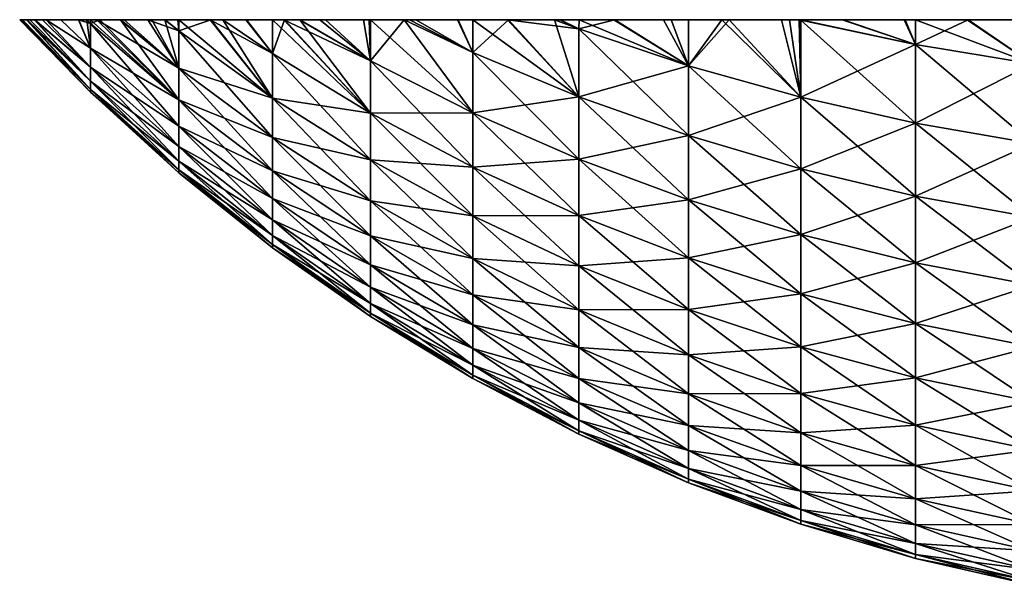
# Model space of a CAD drawing. Header units: inches. Extents: x 5 to 325, y 0 to 462.
# Tile 30 of 63: x 112 to 150, y 405 to 427. Entities that reach past the tile are written whole.
import ezdxf

# ---------------------------------------------------------------- set-up
doc = ezdxf.new("R2010")
doc.units = ezdxf.units.IN
doc.header["$MEASUREMENT"] = 0
doc.layers.get('0').update_dxf_attribs({"true_color": 0x99e4b8})

msp = doc.modelspace()

# ---------------------------------------------------------------- meshes
at = {"color": 183, "true_color": 0x8c58e1}
mesh = msp.add_polyface(dxfattribs=at)
corners = [(114.917, 424.325, 176.032), (112.305, 427, 175.859), (112.291, 427, 175.683), (114.917, 424.644, 179.32), (112.597, 427, 179.016), (112.499, 427, 178.247), (114.917, 425.175, 182.58), (113.087, 427, 182.225), (112.786, 427, 180.497), (114.476, 427, 187.994), (113.79, 427, 185.523), (114.917, 425.914, 185.8), (113.227, 427, 183.023), (114.917, 426.86, 188.965), (115.283, 427, 190.434), (114.917, 427, 189.329), (114.783, 427, 188.924), (116.088, 427, 152.923), (118.309, 425.144, 152.23), (116.064, 427, 152.986), (115.167, 427, 155.352), (118.309, 423.927, 155.514), (114.917, 427, 156.118), (114.917, 426.86, 156.495), (114.78, 427, 156.538), (114.917, 425.914, 159.66), (113.78, 427, 159.981), (114.463, 427, 157.509), (114.917, 425.175, 162.88), (113.087, 427, 163.235), (113.218, 427, 162.481), (114.917, 424.644, 166.14), (112.601, 427, 166.444), (112.779, 427, 165.007), (114.917, 424.325, 169.428), (112.312, 427, 169.601), (112.463, 427, 167.558), (112.209, 427, 173.113), (112.208, 427, 172.73), (114.917, 424.218, 172.73), (112.272, 427, 170.133), (118.309, 422.924, 186.59), (118.309, 422.139, 183.175), (118.309, 421.577, 179.718), (118.309, 421.238, 176.231), (118.309, 421.125, 172.73), (118.309, 421.238, 169.229), (118.309, 421.577, 165.742), (118.309, 422.139, 162.285), (118.309, 422.924, 158.871)]
mesh.append_faces([[corners[k] for k in face] for face in [(0, 1, 2, 0), (3, 4, 5, 3), (6, 7, 8, 6), (9, 10, 11, 9), (11, 10, 12, 11), (13, 14, 15, 13), (13, 15, 16, 13), (17, 18, 19, 17), (20, 21, 22, 20), (22, 21, 23, 22), (22, 23, 24, 22), (25, 26, 27, 25), (28, 29, 30, 28), (31, 32, 33, 31), (34, 35, 36, 34), (37, 38, 39, 37), (39, 38, 40, 39), (41, 13, 11, 41), (11, 13, 16, 11), (11, 16, 9, 11), (42, 11, 6, 42), (6, 11, 12, 6), (6, 12, 7, 6), (43, 6, 3, 43), (3, 6, 8, 3), (3, 8, 4, 3), (44, 3, 0, 44), (0, 3, 5, 0), (0, 5, 1, 0), (45, 0, 39, 45), (39, 0, 2, 39), (39, 2, 37, 39), (46, 39, 34, 46), (34, 39, 40, 34), (34, 40, 35, 34), (47, 34, 31, 47), (31, 34, 36, 31), (31, 36, 32, 31), (48, 31, 28, 48), (28, 31, 33, 28), (28, 33, 29, 28), (49, 28, 25, 49), (25, 28, 30, 25), (25, 30, 26, 25), (21, 25, 23, 21), (23, 25, 27, 23), (23, 27, 24, 23)]], dxfattribs={"vtx3": -1, "color": 183})
mesh = msp.add_polyface(dxfattribs=at)
corners = [(155.551, 424.786, 222.259), (153.521, 427, 224.025), (151.019, 425.311, 221.745), (160.12, 424.47, 222.568), (158.629, 427, 224.877), (156.057, 427, 224.512), (155.552, 427, 224.415), (158.285, 427, 120.625), (160.12, 424.47, 122.892), (155.731, 427, 121.003), (155.551, 424.786, 123.201), (155.551, 427, 121.039), (151.019, 427, 122.047), (153.183, 427, 121.511), (160.12, 421.362, 219.179), (155.551, 421.697, 218.891), (151.019, 422.255, 218.412), (160.12, 421.362, 126.282), (155.551, 421.697, 126.57), (151.019, 422.255, 127.048), (160.12, 418.479, 215.596), (155.551, 418.832, 215.33), (160.12, 418.479, 129.864), (155.551, 418.832, 130.13), (151.019, 419.419, 130.572), (160.12, 415.834, 211.835), (155.551, 416.203, 211.593), (151.019, 419.419, 214.888), (155.551, 416.203, 133.868), (151.019, 416.817, 134.271), (137.173, 427, 217.43), (137.841, 427, 217.819), (203.762, 427, 137.647), (141.711, 427, 219.925), (142.077, 427, 220.094), (118.309, 427, 148.17), (196.476, 427, 130.933), (195.77, 427, 130.423), (194.398, 427, 129.432), (192.243, 427, 128.03), (191.575, 427, 127.641), (190.012, 427, 126.73), (173.359, 427, 120.948), (170.787, 427, 120.583), (112.291, 427, 175.683), (112.305, 427, 175.859), (112.499, 427, 178.247), (112.786, 427, 180.497), (113.087, 427, 182.225), (113.227, 427, 183.023), (113.79, 427, 185.523), (114.476, 427, 187.994), (168.529, 427, 120.369), (165.967, 427, 120.245), (113.087, 427, 163.235), (112.779, 427, 165.007), (112.601, 427, 166.444), (112.463, 427, 167.558), (112.312, 427, 169.601), (112.272, 427, 170.133), (112.208, 427, 172.73), (112.209, 427, 173.113), (113.78, 427, 159.981), (113.218, 427, 162.481)]
mesh.append_faces([[corners[k] for k in face] for face in [(0, 1, 2, 0), (3, 4, 5, 3), (3, 5, 0, 3), (0, 5, 6, 0), (0, 6, 1, 0), (7, 8, 9, 7), (9, 8, 10, 9), (9, 10, 11, 9), (10, 12, 13, 10), (10, 13, 11, 10), (14, 3, 0, 14), (14, 0, 15, 14), (15, 0, 2, 15), (15, 2, 16, 15), (8, 17, 18, 8), (8, 18, 10, 8), (10, 18, 19, 10), (20, 14, 15, 20), (20, 15, 21, 20), (21, 15, 16, 21), (17, 22, 23, 17), (17, 23, 18, 17), (18, 23, 24, 18), (25, 20, 21, 25), (26, 21, 27, 26), (22, 28, 23, 22), (23, 28, 29, 23), (30, 31, 32, 30), (33, 34, 32, 33), (35, 36, 37, 35), (35, 37, 38, 35), (35, 39, 40, 35), (35, 40, 41, 35), (42, 43, 35, 42), (32, 44, 45, 32), (32, 45, 46, 32), (32, 47, 48, 32), (32, 48, 49, 32), (32, 50, 51, 32), (52, 53, 35, 52), (32, 54, 55, 32), (32, 56, 57, 32), (32, 57, 58, 32), (32, 59, 60, 32), (32, 60, 61, 32), (32, 62, 63, 32), (32, 63, 54, 32)]], dxfattribs={"vtx3": -1, "color": 183})
mesh = msp.add_polyface(dxfattribs=at)
corners = [(132.939, 427, 214.527), (132.701, 427, 214.337), (133.643, 426.643, 214.641), (133.643, 424.042, 211.408), (130.938, 427, 212.928), (129.576, 425.742, 210.128), (129.578, 427, 211.727), (129.015, 427, 211.23), (135.018, 427, 216.029), (133.646, 427, 215.038), (132.699, 427, 131.124), (132.904, 427, 130.96), (133.643, 426.643, 130.819), (133.646, 427, 130.423), (137.838, 425.23, 129.605), (130.904, 427, 132.561), (133.643, 424.042, 134.052), (129.578, 427, 133.733), (129.576, 425.742, 135.332), (128.983, 427, 134.26), (127.143, 427, 136.055), (137.838, 422.554, 212.529), (133.643, 421.655, 208.015), (129.576, 423.434, 206.847), (126.947, 427, 209.187), (133.643, 421.655, 137.446), (129.576, 423.434, 138.613), (126.937, 427, 136.276), (133.643, 419.491, 204.474), (129.576, 421.342, 203.424), (133.643, 419.491, 140.986), (129.576, 421.342, 142.037), (125.654, 423.417, 143.214), (129.576, 419.476, 199.872), (125.654, 423.417, 202.246), (129.576, 419.476, 145.588), (125.654, 421.622, 146.629), (112.499, 427, 178.247), (112.597, 427, 179.016), (203.762, 427, 137.647), (118.309, 427, 148.17), (151.019, 427, 122.047), (150.982, 427, 122.056), (146.546, 427, 123.482), (122.936, 427, 140.948), (122.334, 427, 141.735), (121.894, 427, 142.368), (120.871, 427, 143.842), (119.997, 427, 145.241), (148.523, 427, 122.787), (112.209, 427, 173.113), (112.291, 427, 175.683), (112.786, 427, 180.497), (125.655, 427, 137.655), (125.385, 427, 137.946), (123.712, 427, 139.934), (112.779, 427, 165.007), (112.601, 427, 166.444), (112.312, 427, 169.601), (112.272, 427, 170.133)]
mesh.append_faces([[corners[k] for k in face] for face in [(0, 1, 2, 0), (3, 4, 5, 3), (5, 4, 6, 5), (5, 6, 7, 5), (2, 8, 9, 2), (2, 9, 0, 2), (10, 11, 12, 10), (12, 11, 13, 12), (12, 13, 14, 12), (15, 16, 17, 15), (17, 16, 18, 17), (17, 18, 19, 17), (19, 18, 20, 19), (21, 2, 3, 21), (3, 2, 1, 3), (3, 1, 4, 3), (14, 16, 12, 14), (12, 16, 15, 12), (12, 15, 10, 12), (22, 3, 5, 22), (22, 5, 23, 22), (23, 5, 24, 23), (16, 25, 26, 16), (16, 26, 18, 16), (18, 26, 27, 18), (28, 22, 23, 28), (28, 23, 29, 28), (25, 30, 31, 25), (25, 31, 26, 25), (26, 31, 32, 26), (33, 29, 34, 33), (31, 35, 36, 31), (37, 38, 39, 37), (40, 41, 42, 40), (43, 44, 45, 43), (43, 46, 47, 43), (43, 47, 48, 43), (40, 49, 43, 40), (50, 51, 39, 50), (38, 52, 39, 38), (10, 15, 43, 10), (53, 54, 43, 53), (43, 54, 55, 43), (43, 55, 44, 43), (56, 57, 39, 56), (58, 59, 39, 58), (19, 20, 43, 19)]], dxfattribs={"vtx3": -1, "color": 183})
mesh = msp.add_polyface(dxfattribs=at)
corners = [(137.841, 427, 217.819), (137.173, 427, 217.43), (137.838, 425.23, 215.855), (135.018, 427, 216.029), (133.643, 426.643, 214.641), (139.404, 427, 218.73), (142.145, 424.025, 216.891), (139.115, 427, 126.891), (142.145, 424.025, 128.569), (137.838, 425.23, 129.605), (137.842, 427, 127.644), (136.879, 427, 128.213), (133.646, 427, 130.423), (134.982, 427, 129.456), (142.145, 421.284, 213.485), (137.838, 422.554, 212.529), (137.838, 422.554, 132.932), (133.643, 424.042, 134.052), (137.838, 420.097, 209.037), (133.643, 424.042, 211.408), (133.643, 421.655, 208.015), (142.145, 421.284, 131.976), (137.838, 420.097, 136.423), (133.643, 421.655, 137.446), (133.643, 419.491, 140.986), (118.309, 427, 148.17), (155.731, 427, 121.003), (155.551, 427, 121.039), (153.183, 427, 121.511), (132.904, 427, 130.96), (132.699, 427, 131.124), (146.546, 427, 123.482), (118.263, 427, 148.254), (203.762, 427, 137.647), (115.167, 427, 155.352), (114.917, 427, 156.118), (113.227, 427, 183.023), (113.79, 427, 185.523), (160.843, 427, 120.373), (160.12, 427, 120.444), (158.285, 427, 120.625), (130.904, 427, 132.561), (129.578, 427, 133.733), (128.983, 427, 134.26), (117.12, 427, 150.556), (116.088, 427, 152.923), (114.783, 427, 188.924), (114.917, 427, 189.329), (118.309, 427, 197.292), (118.283, 427, 197.246), (117.773, 427, 196.227), (119.536, 427, 199.484), (142.147, 427, 125.34), (142.094, 427, 125.365), (141.4, 427, 125.688), (127.143, 427, 136.055), (126.937, 427, 136.276), (125.655, 427, 137.655), (114.463, 427, 157.509), (113.78, 427, 159.981), (116.072, 427, 192.477), (116.213, 427, 192.843), (146.105, 427, 123.636), (143.731, 427, 124.603)]
mesh.append_faces([[corners[k] for k in face] for face in [(0, 1, 2, 0), (2, 1, 3, 2), (2, 3, 4, 2), (0, 2, 5, 0), (5, 2, 6, 5), (7, 8, 9, 7), (7, 9, 10, 7), (10, 9, 11, 10), (9, 12, 13, 9), (9, 13, 11, 9), (14, 2, 15, 14), (15, 2, 4, 15), (8, 16, 9, 8), (9, 16, 17, 9), (18, 15, 19, 18), (18, 19, 20, 18), (21, 22, 16, 21), (16, 22, 23, 16), (16, 23, 17, 16), (22, 24, 23, 22), (25, 26, 27, 25), (25, 27, 28, 25), (29, 30, 31, 29), (25, 32, 33, 25), (34, 35, 33, 34), (36, 37, 33, 36), (25, 38, 39, 25), (25, 39, 40, 25), (31, 41, 42, 31), (31, 42, 43, 31), (44, 45, 33, 44), (46, 47, 33, 46), (48, 33, 49, 48), (49, 33, 50, 49), (48, 51, 33, 48), (12, 52, 53, 12), (12, 53, 54, 12), (31, 55, 56, 31), (31, 56, 57, 31), (58, 59, 33, 58), (60, 61, 33, 60), (29, 31, 12, 29), (12, 31, 62, 12), (12, 62, 63, 12), (11, 13, 10, 11), (10, 13, 12, 10), (10, 12, 7, 10), (7, 12, 54, 7)]], dxfattribs={"vtx3": -1, "color": 183})
mesh = msp.add_polyface(dxfattribs=at)
corners = [(160.887, 427, 225.091), (160.12, 427, 225.018), (160.12, 424.47, 222.568), (158.629, 427, 224.877), (163.449, 427, 225.215), (164.708, 424.365, 222.671), (164.708, 427, 225.215), (166.011, 427, 225.214), (165.967, 427, 120.245), (164.708, 424.365, 122.789), (164.708, 427, 120.246), (158.285, 427, 120.625), (160.12, 427, 120.444), (160.12, 424.47, 122.892), (160.843, 427, 120.373), (163.404, 427, 120.246), (164.708, 421.25, 219.275), (160.12, 421.362, 219.179), (164.708, 421.25, 126.186), (160.12, 421.362, 126.282), (164.708, 418.362, 215.685), (160.12, 418.479, 215.596), (164.708, 418.362, 129.776), (160.12, 418.479, 129.864), (164.708, 415.71, 211.916), (164.708, 415.71, 133.544), (160.12, 415.834, 133.625), (155.551, 416.203, 133.868), (118.309, 427, 148.17), (203.762, 427, 137.647), (202.469, 427, 136.273), (127.385, 427, 209.653), (129.015, 427, 211.23), (143.771, 427, 220.875), (146.147, 427, 221.84), (202.031, 427, 135.808), (200.401, 427, 134.23), (199.838, 427, 133.733), (118.263, 427, 148.254), (117.778, 427, 149.231), (117.12, 427, 150.556), (114.917, 427, 156.118), (114.78, 427, 156.538), (114.463, 427, 157.509), (114.476, 427, 187.994), (114.783, 427, 188.924), (122.36, 427, 203.76), (122.941, 427, 204.514), (123.929, 427, 205.796), (148.565, 427, 222.687), (151.024, 427, 223.415), (178.392, 427, 122.045), (175.894, 427, 121.436), (116.088, 427, 152.923), (116.064, 427, 152.986), (115.167, 427, 155.352), (114.917, 427, 189.329), (115.283, 427, 190.434), (116.072, 427, 192.477), (119.536, 427, 199.484), (119.996, 427, 200.219), (120.895, 427, 201.656), (125.604, 427, 207.761), (125.654, 427, 207.814), (126.947, 427, 209.187), (116.213, 427, 192.843), (117.268, 427, 195.217), (117.773, 427, 196.227)]
mesh.append_faces([[corners[k] for k in face] for face in [(0, 1, 2, 0), (1, 3, 2, 1), (0, 2, 4, 0), (4, 2, 5, 4), (4, 5, 6, 4), (5, 7, 6, 5), (8, 9, 10, 8), (11, 12, 13, 11), (13, 12, 14, 13), (13, 14, 9, 13), (9, 14, 15, 9), (9, 15, 10, 9), (16, 5, 2, 16), (16, 2, 17, 16), (9, 18, 19, 9), (9, 19, 13, 9), (20, 16, 17, 20), (20, 17, 21, 20), (18, 22, 23, 18), (18, 23, 19, 18), (24, 20, 21, 24), (22, 25, 26, 22), (22, 26, 23, 22), (23, 26, 27, 23), (28, 29, 30, 28), (29, 31, 32, 29), (33, 34, 29, 33), (28, 35, 36, 28), (28, 36, 37, 28), (29, 38, 39, 29), (29, 39, 40, 29), (29, 41, 42, 29), (29, 42, 43, 29), (29, 44, 45, 29), (29, 46, 47, 29), (29, 47, 48, 29), (49, 50, 29, 49), (51, 52, 28, 51), (29, 53, 54, 29), (29, 54, 55, 29), (29, 56, 57, 29), (29, 57, 58, 29), (29, 59, 60, 29), (29, 60, 61, 29), (29, 62, 63, 29), (29, 63, 64, 29), (29, 65, 66, 29), (29, 66, 67, 29)]], dxfattribs={"vtx3": -1, "color": 183})
mesh = msp.add_polyface(dxfattribs=at)
corners = [(118.283, 427, 197.246), (117.773, 427, 196.227), (118.309, 426.571, 196.43), (118.309, 423.927, 189.946), (115.283, 427, 190.434), (114.917, 426.86, 188.965), (116.072, 427, 192.477), (118.309, 425.144, 193.231), (116.213, 427, 192.843), (117.268, 427, 195.217), (121.893, 423.99, 197.682), (119.536, 427, 199.484), (118.309, 427, 197.292), (120.871, 427, 143.842), (121.893, 425.706, 144.514), (119.997, 427, 145.241), (119.513, 427, 146.015), (121.893, 423.99, 147.778), (118.309, 427, 148.17), (118.309, 426.571, 149.03), (118.263, 427, 148.254), (117.778, 427, 149.231), (117.12, 427, 150.556), (118.309, 425.144, 152.23), (116.088, 427, 152.923), (119.996, 427, 200.219), (121.893, 422.488, 194.314), (121.893, 421.206, 190.855), (121.893, 422.488, 151.147), (118.309, 423.927, 155.514), (115.167, 427, 155.352), (116.064, 427, 152.986), (121.893, 420.15, 187.322), (118.309, 422.924, 186.59), (121.893, 419.324, 183.727), (118.309, 422.139, 183.175), (114.917, 425.914, 185.8), (121.893, 418.732, 180.087), (118.309, 421.577, 179.718), (114.917, 425.175, 182.58), (121.893, 418.376, 176.416), (118.309, 421.238, 176.231), (114.917, 424.644, 179.32), (121.893, 418.257, 172.73), (118.309, 421.125, 172.73), (114.917, 424.325, 176.032), (121.893, 418.376, 169.044), (118.309, 421.238, 169.229), (114.917, 424.218, 172.73), (121.893, 418.732, 165.373), (118.309, 421.577, 165.742), (114.917, 424.325, 169.428), (121.893, 419.324, 161.733), (118.309, 422.139, 162.285), (114.917, 424.644, 166.14), (121.893, 420.15, 158.139), (118.309, 422.924, 158.871), (114.917, 425.175, 162.88), (121.893, 421.206, 154.605), (114.917, 425.914, 159.66)]
mesh.append_faces([[corners[k] for k in face] for face in [(0, 1, 2, 0), (3, 4, 5, 3), (6, 7, 8, 6), (8, 7, 9, 8), (10, 11, 2, 10), (2, 11, 12, 2), (2, 12, 0, 2), (13, 14, 15, 13), (16, 17, 18, 16), (18, 17, 19, 18), (18, 19, 20, 18), (20, 19, 21, 20), (22, 23, 24, 22), (10, 25, 11, 10), (14, 16, 15, 14), (26, 2, 7, 26), (7, 2, 1, 7), (7, 1, 9, 7), (27, 7, 3, 27), (3, 7, 6, 3), (3, 6, 4, 3), (28, 29, 23, 28), (23, 29, 30, 23), (23, 30, 31, 23), (17, 23, 19, 17), (19, 23, 22, 19), (19, 22, 21, 19), (32, 3, 33, 32), (33, 3, 5, 33), (34, 33, 35, 34), (35, 33, 36, 35), (37, 35, 38, 37), (38, 35, 39, 38), (40, 38, 41, 40), (41, 38, 42, 41), (43, 41, 44, 43), (44, 41, 45, 44), (46, 44, 47, 46), (47, 44, 48, 47), (49, 47, 50, 49), (50, 47, 51, 50), (52, 50, 53, 52), (53, 50, 54, 53), (55, 53, 56, 55), (56, 53, 57, 56), (58, 56, 29, 58), (29, 56, 59, 29)]], dxfattribs={"vtx3": -1, "color": 183})
mesh = msp.add_polyface(dxfattribs=at)
corners = [(123.929, 427, 205.796), (122.941, 427, 204.514), (125.654, 425.428, 205.538), (120.895, 427, 201.656), (119.996, 427, 200.219), (121.893, 425.706, 200.947), (125.654, 423.417, 202.246), (122.36, 427, 203.76), (121.895, 427, 203.092), (125.604, 427, 207.761), (126.947, 427, 209.187), (129.576, 425.742, 210.128), (127.385, 427, 209.653), (129.015, 427, 211.23), (125.654, 425.428, 139.922), (122.936, 427, 140.948), (123.712, 427, 139.934), (126.937, 427, 136.276), (129.576, 423.434, 138.613), (125.655, 427, 137.655), (125.385, 427, 137.946), (122.334, 427, 141.735), (125.654, 423.417, 143.214), (121.894, 427, 142.368), (121.893, 425.706, 144.514), (120.871, 427, 143.842), (129.576, 423.434, 206.847), (125.654, 427, 207.814), (129.576, 425.742, 135.332), (127.143, 427, 136.055), (129.576, 421.342, 203.424), (125.654, 421.622, 198.831), (121.893, 423.99, 197.682), (129.576, 421.342, 142.037), (125.654, 421.622, 146.629), (121.893, 423.99, 147.778), (119.513, 427, 146.015), (125.654, 420.051, 195.308), (121.893, 422.488, 194.314), (118.309, 426.571, 196.43), (121.893, 421.206, 190.855), (118.309, 425.144, 193.231), (121.893, 422.488, 151.147), (121.893, 421.206, 154.605), (118.309, 423.927, 155.514), (125.654, 420.051, 150.153), (118.309, 425.144, 152.23), (121.893, 420.15, 187.322), (118.309, 423.927, 189.946), (121.893, 420.15, 158.139), (118.309, 422.924, 158.871), (146.546, 427, 123.482), (118.309, 427, 148.17), (119.997, 427, 145.241)]
mesh.append_faces([[corners[k] for k in face] for face in [(0, 1, 2, 0), (3, 4, 5, 3), (6, 7, 5, 6), (5, 7, 8, 5), (5, 8, 3, 5), (0, 2, 9, 0), (10, 11, 12, 10), (12, 11, 13, 12), (14, 15, 16, 14), (17, 18, 19, 17), (19, 18, 14, 19), (19, 14, 20, 19), (20, 14, 16, 20), (21, 22, 23, 21), (23, 22, 24, 23), (23, 24, 25, 23), (26, 10, 2, 26), (2, 10, 27, 2), (2, 27, 9, 2), (28, 17, 29, 28), (30, 26, 2, 30), (30, 2, 6, 30), (6, 2, 1, 6), (6, 1, 7, 6), (18, 22, 14, 18), (14, 22, 21, 14), (14, 21, 15, 14), (31, 6, 5, 31), (31, 5, 32, 31), (32, 5, 4, 32), (33, 34, 22, 33), (22, 34, 35, 22), (22, 35, 24, 22), (24, 35, 36, 24), (37, 31, 32, 37), (37, 32, 38, 37), (38, 32, 39, 38), (40, 38, 41, 40), (42, 43, 44, 42), (34, 45, 42, 34), (34, 42, 35, 34), (35, 42, 46, 35), (47, 40, 48, 47), (43, 49, 50, 43), (21, 23, 51, 21), (52, 51, 36, 52), (36, 51, 53, 36)]], dxfattribs={"vtx3": -1, "color": 183})
mesh = msp.add_polyface(dxfattribs=at)
corners = [(142.147, 427, 125.34), (142.148, 426.986, 125.355), (142.094, 427, 125.365), (142.077, 427, 220.094), (142.145, 426.979, 220.113), (142.146, 427, 220.126), (139.404, 427, 218.73), (142.145, 424.025, 216.891), (141.711, 427, 219.925), (143.771, 427, 220.875), (146.545, 426.043, 221.029), (146.147, 427, 221.84), (146.545, 426.043, 124.431), (143.731, 427, 124.603), (141.4, 427, 125.688), (142.145, 424.025, 128.569), (139.115, 427, 126.891), (146.545, 423.031, 217.744), (146.545, 423.031, 127.716), (146.545, 420.238, 214.272), (142.145, 421.284, 213.485), (137.838, 425.23, 215.855), (146.545, 420.238, 131.188), (142.145, 421.284, 131.976), (137.838, 422.554, 132.932), (146.545, 417.674, 210.627), (142.145, 418.768, 209.909), (137.838, 422.554, 212.529), (146.545, 417.674, 134.833), (142.145, 418.768, 135.551), (137.838, 420.097, 136.423), (146.545, 415.35, 206.825), (142.145, 416.489, 206.178), (137.838, 420.097, 209.037), (142.145, 416.489, 139.282), (137.838, 417.871, 140.066), (142.145, 414.454, 202.309), (137.838, 417.871, 205.394), (146.545, 415.35, 138.635), (142.145, 414.454, 143.152), (137.838, 415.884, 143.846), (120.895, 427, 201.656), (121.895, 427, 203.092), (203.762, 427, 137.647), (153.183, 427, 121.511), (151.019, 427, 122.047), (118.309, 427, 148.17), (170.787, 427, 120.583), (169.295, 427, 120.442), (168.529, 427, 120.369), (150.982, 427, 122.056), (148.523, 427, 122.787), (122.36, 427, 203.76), (165.967, 427, 120.245), (164.708, 427, 120.246), (163.404, 427, 120.246), (123.929, 427, 205.796), (125.604, 427, 207.761), (133.646, 427, 130.423)]
mesh.append_faces([[corners[k] for k in face] for face in [(0, 1, 2, 0), (3, 4, 5, 3), (6, 7, 8, 6), (5, 4, 9, 5), (9, 4, 10, 9), (9, 10, 11, 9), (1, 0, 12, 1), (12, 0, 13, 12), (14, 15, 16, 14), (17, 10, 4, 17), (17, 4, 7, 17), (7, 4, 3, 7), (7, 3, 8, 7), (12, 18, 15, 12), (12, 15, 1, 12), (1, 15, 14, 1), (1, 14, 2, 1), (19, 17, 7, 19), (19, 7, 20, 19), (20, 7, 21, 20), (18, 22, 23, 18), (18, 23, 15, 18), (15, 23, 24, 15), (25, 19, 20, 25), (25, 20, 26, 25), (26, 20, 27, 26), (22, 28, 29, 22), (22, 29, 23, 22), (23, 29, 30, 23), (31, 25, 26, 31), (31, 26, 32, 31), (32, 26, 33, 32), (28, 34, 29, 28), (29, 34, 35, 29), (36, 32, 37, 36), (38, 39, 34, 38), (34, 39, 40, 34), (41, 42, 43, 41), (44, 45, 46, 44), (46, 47, 48, 46), (46, 48, 49, 46), (50, 51, 46, 50), (42, 52, 43, 42), (46, 53, 54, 46), (46, 54, 55, 46), (56, 57, 43, 56), (13, 0, 58, 13)]], dxfattribs={"vtx3": -1, "color": 183})
mesh = msp.add_polyface(dxfattribs=at)
corners = [(146.105, 427, 123.636), (146.546, 427, 123.482), (146.545, 426.043, 124.431), (150.982, 427, 122.056), (151.019, 427, 122.047), (151.019, 425.311, 123.715), (151.019, 425.311, 221.745), (148.565, 427, 222.687), (146.545, 426.043, 221.029), (146.546, 427, 221.979), (146.147, 427, 221.84), (153.521, 427, 224.025), (151.024, 427, 223.415), (155.551, 424.786, 123.201), (148.523, 427, 122.787), (143.731, 427, 124.603), (151.019, 422.255, 218.412), (146.545, 423.031, 217.744), (151.019, 422.255, 127.048), (146.545, 423.031, 127.716), (155.551, 418.832, 215.33), (151.019, 419.419, 214.888), (146.545, 420.238, 214.272), (155.551, 421.697, 126.57), (151.019, 419.419, 130.572), (146.545, 420.238, 131.188), (155.551, 416.203, 211.593), (151.019, 416.817, 211.189), (146.545, 417.674, 210.627), (155.551, 418.832, 130.13), (151.019, 416.817, 134.271), (146.545, 417.674, 134.833), (155.551, 413.82, 207.693), (151.019, 414.459, 207.33), (146.545, 415.35, 206.825), (155.551, 416.203, 133.868), (151.019, 414.459, 138.13), (146.545, 415.35, 138.635), (142.145, 416.489, 139.282), (146.545, 413.276, 202.88), (142.145, 416.489, 206.178), (146.545, 413.276, 142.58), (142.145, 414.454, 143.152), (126.947, 427, 209.187), (127.385, 427, 209.653), (203.762, 427, 137.647), (129.015, 427, 211.23), (129.578, 427, 211.727), (132.701, 427, 214.337), (132.939, 427, 214.527), (118.309, 427, 148.17), (182.87, 427, 123.481), (180.85, 427, 122.773), (178.392, 427, 122.045), (158.285, 427, 120.625), (155.731, 427, 121.003), (175.894, 427, 121.436), (173.864, 427, 121.045), (173.359, 427, 120.948), (163.404, 427, 120.246), (160.843, 427, 120.373)]
mesh.append_faces([[corners[k] for k in face] for face in [(0, 1, 2, 0), (3, 4, 5, 3), (6, 7, 8, 6), (8, 7, 9, 8), (8, 9, 10, 8), (6, 11, 12, 6), (6, 12, 7, 6), (5, 4, 13, 5), (2, 1, 5, 2), (5, 1, 14, 5), (5, 14, 3, 5), (2, 15, 0, 2), (16, 6, 8, 16), (16, 8, 17, 16), (13, 18, 5, 13), (5, 18, 19, 5), (5, 19, 2, 5), (20, 16, 21, 20), (21, 16, 17, 21), (21, 17, 22, 21), (23, 24, 18, 23), (18, 24, 25, 18), (18, 25, 19, 18), (26, 21, 27, 26), (27, 21, 22, 27), (27, 22, 28, 27), (29, 30, 24, 29), (24, 30, 31, 24), (24, 31, 25, 24), (32, 27, 33, 32), (33, 27, 28, 33), (33, 28, 34, 33), (35, 36, 30, 35), (30, 36, 37, 30), (30, 37, 31, 30), (31, 37, 38, 31), (39, 34, 40, 39), (36, 41, 37, 36), (37, 41, 42, 37), (43, 44, 45, 43), (46, 47, 45, 46), (48, 49, 45, 48), (50, 51, 52, 50), (50, 52, 53, 50), (54, 55, 50, 54), (50, 56, 57, 50), (50, 57, 58, 50), (59, 60, 50, 59)]], dxfattribs={"vtx3": -1, "color": 183})
mesh = msp.add_polyface(dxfattribs=at)
corners = [(168.529, 427, 120.369), (169.295, 427, 120.442), (169.296, 424.47, 122.892), (178.434, 427, 223.404), (178.396, 427, 223.413), (178.396, 425.311, 221.745), (171.131, 427, 224.836), (169.295, 427, 225.017), (169.296, 424.47, 222.568), (168.572, 427, 225.088), (164.708, 424.365, 222.671), (166.011, 427, 225.214), (173.685, 427, 224.457), (173.865, 424.786, 222.259), (173.865, 427, 224.421), (176.233, 427, 223.95), (173.865, 424.786, 123.201), (175.894, 427, 121.436), (178.397, 425.311, 123.715), (178.392, 427, 122.045), (170.787, 427, 120.583), (173.359, 427, 120.948), (173.864, 427, 121.045), (165.967, 427, 120.245), (164.708, 424.365, 122.789), (178.397, 422.255, 218.412), (173.865, 421.697, 126.57), (169.296, 421.362, 126.282), (190.012, 427, 126.73), (187.705, 427, 125.535), (118.309, 427, 148.17), (203.762, 427, 137.647), (135.018, 427, 216.029), (137.173, 427, 217.43), (137.841, 427, 217.819), (139.404, 427, 218.73), (141.711, 427, 219.925), (129.578, 427, 211.727), (130.938, 427, 212.928), (132.701, 427, 214.337), (132.939, 427, 214.527), (133.646, 427, 215.038), (142.077, 427, 220.094), (142.146, 427, 220.126), (143.771, 427, 220.875), (196.715, 427, 131.124), (198.478, 427, 132.533), (196.476, 427, 130.933), (187.269, 427, 125.334), (183.269, 427, 123.621), (187.338, 427, 125.366), (146.147, 427, 221.84), (146.546, 427, 221.979), (148.565, 427, 222.687), (194.398, 427, 129.432), (192.243, 427, 128.03), (182.87, 427, 123.481), (151.024, 427, 223.415), (153.521, 427, 224.025), (155.552, 427, 224.415), (156.057, 427, 224.512), (160.887, 427, 225.091), (163.449, 427, 225.215)]
mesh.append_faces([[corners[k] for k in face] for face in [(0, 1, 2, 0), (3, 4, 5, 3), (6, 7, 8, 6), (8, 7, 9, 8), (8, 9, 10, 8), (10, 9, 11, 10), (6, 8, 12, 6), (12, 8, 13, 12), (12, 13, 14, 12), (5, 4, 13, 5), (13, 4, 15, 13), (13, 15, 14, 13), (16, 17, 18, 16), (18, 17, 19, 18), (1, 20, 2, 1), (2, 20, 21, 2), (2, 21, 16, 2), (16, 21, 22, 16), (16, 22, 17, 16), (0, 2, 23, 0), (23, 2, 24, 23), (25, 5, 13, 25), (18, 26, 16, 18), (16, 27, 2, 16), (28, 29, 30, 28), (31, 32, 33, 31), (31, 34, 35, 31), (31, 35, 36, 31), (31, 37, 38, 31), (31, 38, 39, 31), (31, 40, 41, 31), (31, 41, 32, 31), (31, 42, 43, 31), (31, 43, 44, 31), (45, 30, 46, 45), (45, 47, 30, 45), (48, 49, 30, 48), (48, 30, 50, 48), (50, 30, 29, 50), (31, 51, 52, 31), (31, 52, 53, 31), (11, 9, 31, 11), (54, 55, 30, 54), (49, 56, 30, 49), (31, 57, 58, 31), (59, 60, 31, 59), (61, 62, 31, 61)]], dxfattribs={"vtx3": -1, "color": 183})
mesh = msp.add_polyface(dxfattribs=at)
corners = [(183.31, 427, 221.824), (182.87, 427, 221.979), (182.871, 426.043, 221.029), (178.396, 425.311, 221.745), (180.893, 427, 222.673), (178.434, 427, 223.404), (187.268, 427, 220.12), (185.685, 427, 220.857), (185.645, 427, 124.586), (187.271, 426.979, 125.347), (182.871, 426.043, 124.431), (183.269, 427, 123.621), (178.397, 425.311, 123.715), (180.85, 427, 122.773), (182.87, 427, 123.481), (178.392, 427, 122.045), (187.271, 424.025, 216.891), (182.871, 423.031, 217.744), (178.397, 422.255, 218.412), (182.871, 423.031, 127.716), (178.397, 422.255, 127.048), (187.271, 421.284, 213.485), (182.871, 420.238, 214.272), (178.397, 419.419, 214.888), (187.271, 424.025, 128.569), (182.871, 420.238, 131.188), (178.397, 419.419, 130.572), (187.271, 418.768, 209.909), (182.871, 417.674, 210.627), (178.397, 416.817, 211.189), (187.271, 421.284, 131.976), (182.871, 417.674, 134.833), (178.397, 416.817, 134.271), (187.271, 416.489, 206.178), (182.871, 415.35, 206.825), (187.271, 418.768, 135.551), (182.871, 415.35, 138.635), (178.397, 414.459, 138.13), (173.865, 427, 224.421), (203.762, 427, 137.647), (173.685, 427, 224.457), (171.131, 427, 224.836), (176.233, 427, 223.95), (198.478, 427, 132.533), (118.309, 427, 148.17), (199.838, 427, 133.733), (160.12, 427, 225.018), (160.887, 427, 225.091), (202.469, 427, 136.273), (202.031, 427, 135.808), (153.521, 427, 224.025), (155.552, 427, 224.415), (156.057, 427, 224.512), (158.629, 427, 224.877), (163.449, 427, 225.215), (164.708, 427, 225.215), (166.011, 427, 225.214)]
mesh.append_faces([[corners[k] for k in face] for face in [(0, 1, 2, 0), (2, 1, 3, 2), (3, 1, 4, 3), (3, 4, 5, 3), (2, 6, 7, 2), (2, 7, 0, 2), (8, 9, 10, 8), (8, 10, 11, 8), (12, 13, 10, 12), (10, 13, 14, 10), (10, 14, 11, 10), (12, 15, 13, 12), (16, 2, 17, 16), (17, 2, 3, 17), (17, 3, 18, 17), (9, 19, 10, 9), (10, 19, 20, 10), (10, 20, 12, 10), (21, 17, 22, 21), (22, 17, 18, 22), (22, 18, 23, 22), (24, 25, 19, 24), (19, 25, 26, 19), (19, 26, 20, 19), (27, 22, 28, 27), (28, 22, 23, 28), (28, 23, 29, 28), (30, 31, 25, 30), (25, 31, 32, 25), (25, 32, 26, 25), (33, 28, 34, 33), (34, 28, 29, 34), (35, 36, 31, 35), (31, 36, 37, 31), (31, 37, 32, 31), (38, 39, 40, 38), (40, 39, 41, 40), (38, 42, 39, 38), (5, 4, 39, 5), (43, 44, 45, 43), (39, 46, 47, 39), (48, 49, 44, 48), (39, 50, 51, 39), (39, 52, 53, 39), (39, 53, 46, 39), (39, 54, 55, 39), (39, 55, 56, 39)]], dxfattribs={"vtx3": -1, "color": 183})
mesh = msp.add_polyface(dxfattribs=at)
corners = [(129.576, 419.476, 199.872), (125.654, 423.417, 202.246), (125.654, 421.622, 198.831), (129.576, 417.842, 196.208), (125.654, 420.051, 195.308), (129.576, 416.447, 192.447), (125.654, 418.71, 191.69), (121.893, 422.488, 194.314), (121.893, 421.206, 190.855), (129.576, 417.842, 149.252), (125.654, 418.71, 153.77), (125.654, 420.051, 150.153), (121.893, 421.206, 154.605), (121.893, 422.488, 151.147), (129.576, 419.476, 145.588), (125.654, 421.622, 146.629), (129.576, 415.299, 188.603), (125.654, 417.605, 187.994), (121.893, 420.15, 187.322), (129.576, 414.4, 184.693), (125.654, 416.741, 184.234), (121.893, 419.324, 183.727), (118.309, 422.924, 186.59), (129.576, 413.756, 180.733), (125.654, 416.122, 180.426), (121.893, 418.732, 180.087), (118.309, 422.139, 183.175), (129.576, 413.368, 176.74), (125.654, 415.749, 176.586), (121.893, 418.376, 176.416), (118.309, 421.577, 179.718), (129.576, 413.239, 172.73), (125.654, 415.624, 172.73), (121.893, 418.257, 172.73), (118.309, 421.238, 176.231), (129.576, 413.368, 168.72), (125.654, 415.749, 168.874), (121.893, 418.376, 169.044), (118.309, 421.125, 172.73), (129.576, 413.756, 164.727), (125.654, 416.122, 165.034), (121.893, 418.732, 165.373), (118.309, 421.238, 169.229), (129.576, 414.4, 160.768), (125.654, 416.741, 161.227), (121.893, 419.324, 161.733), (118.309, 421.577, 165.742), (129.576, 415.299, 156.858), (125.654, 417.605, 157.467), (121.893, 420.15, 158.139), (118.309, 422.139, 162.285), (129.576, 416.447, 153.014)]
mesh.append_faces([[corners[k] for k in face] for face in [(0, 1, 2, 0), (3, 2, 4, 3), (5, 4, 6, 5), (6, 4, 7, 6), (6, 7, 8, 6), (9, 10, 11, 9), (11, 10, 12, 11), (11, 12, 13, 11), (14, 11, 15, 14), (16, 6, 17, 16), (17, 6, 8, 17), (17, 8, 18, 17), (19, 17, 20, 19), (20, 17, 18, 20), (20, 18, 21, 20), (21, 18, 22, 21), (23, 20, 24, 23), (24, 20, 21, 24), (24, 21, 25, 24), (25, 21, 26, 25), (27, 24, 28, 27), (28, 24, 25, 28), (28, 25, 29, 28), (29, 25, 30, 29), (31, 28, 32, 31), (32, 28, 29, 32), (32, 29, 33, 32), (33, 29, 34, 33), (35, 32, 36, 35), (36, 32, 33, 36), (36, 33, 37, 36), (37, 33, 38, 37), (39, 36, 40, 39), (40, 36, 37, 40), (40, 37, 41, 40), (41, 37, 42, 41), (43, 40, 44, 43), (44, 40, 41, 44), (44, 41, 45, 44), (45, 41, 46, 45), (47, 44, 48, 47), (48, 44, 45, 48), (48, 45, 49, 48), (49, 45, 50, 49), (51, 48, 10, 51), (10, 48, 49, 10), (10, 49, 12, 10)]], dxfattribs={"vtx3": -1, "color": 183})
mesh = msp.add_polyface(dxfattribs=at)
corners = [(142.145, 418.768, 209.909), (137.838, 422.554, 212.529), (137.838, 420.097, 209.037), (142.145, 416.489, 206.178), (137.838, 417.871, 205.394), (133.643, 421.655, 208.015), (142.145, 418.768, 135.551), (137.838, 417.871, 140.066), (137.838, 420.097, 136.423), (133.643, 419.491, 140.986), (142.145, 414.454, 202.309), (137.838, 415.884, 201.615), (133.643, 419.491, 204.474), (133.643, 417.56, 200.802), (142.145, 416.489, 139.282), (137.838, 415.884, 143.846), (133.643, 417.56, 144.659), (142.145, 412.674, 198.316), (137.838, 414.146, 197.715), (133.643, 415.871, 197.012), (142.145, 411.155, 194.216), (137.838, 412.662, 193.712), (133.643, 414.429, 193.122), (142.145, 412.674, 147.145), (137.838, 412.662, 151.748), (137.838, 414.146, 147.745), (133.643, 414.429, 152.339), (133.643, 415.871, 148.448), (142.145, 414.454, 143.152), (142.145, 409.903, 190.027), (137.838, 411.44, 189.622), (133.643, 413.241, 189.146), (142.145, 408.924, 185.766), (137.838, 410.483, 185.461), (133.643, 412.312, 185.102), (142.145, 408.221, 181.451), (137.838, 409.798, 181.247), (133.643, 411.645, 181.007), (142.145, 407.799, 177.1), (137.838, 409.385, 176.997), (133.643, 411.244, 176.877), (137.838, 409.247, 172.73), (133.643, 411.11, 172.73), (137.838, 409.385, 168.463), (133.643, 411.244, 168.583), (137.838, 409.798, 164.214), (133.643, 411.645, 164.453), (137.838, 410.483, 160), (133.643, 412.312, 160.358), (137.838, 411.44, 155.839), (133.643, 413.241, 156.314)]
mesh.append_faces([[corners[k] for k in face] for face in [(0, 1, 2, 0), (3, 2, 4, 3), (4, 2, 5, 4), (6, 7, 8, 6), (8, 7, 9, 8), (10, 4, 11, 10), (11, 4, 12, 11), (11, 12, 13, 11), (14, 15, 7, 14), (7, 15, 16, 7), (7, 16, 9, 7), (17, 11, 18, 17), (18, 11, 13, 18), (18, 13, 19, 18), (20, 18, 21, 20), (21, 18, 19, 21), (21, 19, 22, 21), (23, 24, 25, 23), (25, 24, 26, 25), (25, 26, 27, 25), (28, 25, 15, 28), (15, 25, 27, 15), (15, 27, 16, 15), (29, 21, 30, 29), (30, 21, 22, 30), (30, 22, 31, 30), (32, 30, 33, 32), (33, 30, 31, 33), (33, 31, 34, 33), (35, 33, 36, 35), (36, 33, 34, 36), (36, 34, 37, 36), (38, 36, 39, 38), (39, 36, 37, 39), (39, 37, 40, 39), (41, 39, 40, 41), (41, 40, 42, 41), (43, 41, 42, 43), (43, 42, 44, 43), (45, 43, 44, 45), (45, 44, 46, 45), (47, 45, 46, 47), (47, 46, 48, 47), (49, 47, 48, 49), (49, 48, 50, 49), (24, 49, 50, 24), (24, 50, 26, 24)]], dxfattribs={"vtx3": -1, "color": 183})
mesh = msp.add_polyface(dxfattribs=at)
corners = [(137.838, 417.871, 205.394), (133.643, 421.655, 208.015), (133.643, 419.491, 204.474), (133.643, 417.56, 200.802), (129.576, 421.342, 203.424), (129.576, 419.476, 199.872), (133.643, 419.491, 140.986), (133.643, 417.56, 144.659), (129.576, 419.476, 145.588), (129.576, 421.342, 142.037), (133.643, 415.871, 197.012), (129.576, 417.842, 196.208), (125.654, 421.622, 198.831), (133.643, 414.429, 193.122), (129.576, 416.447, 192.447), (125.654, 420.051, 195.308), (133.643, 415.871, 148.448), (133.643, 414.429, 152.339), (129.576, 416.447, 153.014), (129.576, 417.842, 149.252), (125.654, 418.71, 153.77), (125.654, 420.051, 150.153), (133.643, 413.241, 189.146), (129.576, 415.299, 188.603), (125.654, 418.71, 191.69), (133.643, 412.312, 185.102), (129.576, 414.4, 184.693), (125.654, 417.605, 187.994), (133.643, 411.645, 181.007), (129.576, 413.756, 180.733), (125.654, 416.741, 184.234), (133.643, 411.244, 176.877), (129.576, 413.368, 176.74), (125.654, 416.122, 180.426), (133.643, 411.11, 172.73), (129.576, 413.239, 172.73), (125.654, 415.749, 176.586), (133.643, 411.244, 168.583), (129.576, 413.368, 168.72), (125.654, 415.624, 172.73), (133.643, 411.645, 164.453), (129.576, 413.756, 164.727), (125.654, 415.749, 168.874), (133.643, 412.312, 160.358), (129.576, 414.4, 160.768), (125.654, 416.122, 165.034), (133.643, 413.241, 156.314), (129.576, 415.299, 156.858), (125.654, 416.741, 161.227), (125.654, 417.605, 157.467)]
mesh.append_faces([[corners[k] for k in face] for face in [(0, 1, 2, 0), (3, 2, 4, 3), (3, 4, 5, 3), (6, 7, 8, 6), (6, 8, 9, 6), (10, 3, 5, 10), (10, 5, 11, 10), (11, 5, 12, 11), (13, 10, 11, 13), (13, 11, 14, 13), (14, 11, 15, 14), (16, 17, 18, 16), (16, 18, 19, 16), (19, 18, 20, 19), (7, 16, 19, 7), (7, 19, 8, 7), (8, 19, 21, 8), (22, 13, 14, 22), (22, 14, 23, 22), (23, 14, 24, 23), (25, 22, 23, 25), (25, 23, 26, 25), (26, 23, 27, 26), (28, 25, 26, 28), (28, 26, 29, 28), (29, 26, 30, 29), (31, 28, 29, 31), (31, 29, 32, 31), (32, 29, 33, 32), (34, 31, 32, 34), (34, 32, 35, 34), (35, 32, 36, 35), (37, 34, 35, 37), (37, 35, 38, 37), (38, 35, 39, 38), (40, 37, 38, 40), (40, 38, 41, 40), (41, 38, 42, 41), (43, 40, 41, 43), (43, 41, 44, 43), (44, 41, 45, 44), (46, 43, 44, 46), (46, 44, 47, 46), (47, 44, 48, 47), (17, 46, 47, 17), (17, 47, 18, 17), (18, 47, 49, 18)]], dxfattribs={"vtx3": -1, "color": 183})
mesh = msp.add_polyface(dxfattribs=at)
corners = [(146.545, 413.276, 202.88), (142.145, 416.489, 206.178), (142.145, 414.454, 202.309), (146.545, 411.461, 198.81), (142.145, 412.674, 198.316), (137.838, 415.884, 201.615), (146.545, 409.913, 194.631), (142.145, 411.155, 194.216), (137.838, 414.146, 197.715), (146.545, 411.461, 146.65), (146.545, 409.913, 150.829), (142.145, 411.155, 151.244), (142.145, 412.674, 147.145), (137.838, 412.662, 151.748), (146.545, 413.276, 142.58), (142.145, 414.454, 143.152), (137.838, 414.146, 147.745), (146.545, 408.637, 190.362), (142.145, 409.903, 190.027), (137.838, 412.662, 193.712), (146.545, 407.639, 186.018), (142.145, 408.924, 185.766), (137.838, 411.44, 189.622), (146.545, 406.923, 181.62), (142.145, 408.221, 181.451), (137.838, 410.483, 185.461), (146.545, 406.492, 177.184), (142.145, 407.799, 177.1), (137.838, 409.798, 181.247), (146.545, 406.348, 172.73), (142.145, 407.658, 172.73), (137.838, 409.385, 176.997), (137.838, 409.247, 172.73), (146.545, 406.492, 168.276), (142.145, 407.799, 168.36), (137.838, 409.385, 168.463), (146.545, 406.923, 163.84), (142.145, 408.221, 164.009), (137.838, 409.798, 164.214), (146.545, 407.639, 159.442), (142.145, 408.924, 159.694), (137.838, 410.483, 160), (146.545, 408.637, 155.099), (142.145, 409.903, 155.433), (137.838, 411.44, 155.839)]
mesh.append_faces([[corners[k] for k in face] for face in [(0, 1, 2, 0), (3, 0, 2, 3), (3, 2, 4, 3), (4, 2, 5, 4), (6, 3, 4, 6), (6, 4, 7, 6), (7, 4, 8, 7), (9, 10, 11, 9), (9, 11, 12, 9), (12, 11, 13, 12), (14, 9, 12, 14), (14, 12, 15, 14), (15, 12, 16, 15), (17, 6, 7, 17), (17, 7, 18, 17), (18, 7, 19, 18), (20, 17, 18, 20), (20, 18, 21, 20), (21, 18, 22, 21), (23, 20, 21, 23), (23, 21, 24, 23), (24, 21, 25, 24), (26, 23, 24, 26), (26, 24, 27, 26), (27, 24, 28, 27), (29, 26, 27, 29), (29, 27, 30, 29), (30, 27, 31, 30), (30, 31, 32, 30), (33, 29, 30, 33), (33, 30, 34, 33), (34, 30, 32, 34), (34, 32, 35, 34), (36, 33, 34, 36), (36, 34, 37, 36), (37, 34, 35, 37), (37, 35, 38, 37), (39, 36, 37, 39), (39, 37, 40, 39), (40, 37, 38, 40), (40, 38, 41, 40), (42, 40, 43, 42), (43, 40, 41, 43), (43, 41, 44, 43), (10, 43, 11, 10), (11, 43, 44, 11), (11, 44, 13, 11)]], dxfattribs={"vtx3": -1, "color": 183})
mesh = msp.add_polyface(dxfattribs=at)
corners = [(155.551, 411.694, 203.648), (151.019, 414.459, 207.33), (151.019, 412.355, 203.327), (146.545, 415.35, 206.825), (146.545, 413.276, 202.88), (155.551, 413.82, 137.767), (151.019, 412.355, 142.133), (151.019, 414.459, 138.13), (146.545, 413.276, 142.58), (155.551, 409.833, 199.474), (151.019, 410.513, 199.197), (146.545, 411.461, 198.81), (155.551, 408.245, 195.189), (151.019, 408.941, 194.956), (146.545, 409.913, 194.631), (155.551, 409.833, 145.986), (151.019, 408.941, 150.504), (151.019, 410.513, 146.263), (146.545, 409.913, 150.829), (146.545, 411.461, 146.65), (155.551, 411.694, 141.812), (155.551, 406.936, 190.811), (151.019, 407.646, 190.623), (146.545, 408.637, 190.362), (155.551, 405.913, 186.357), (151.019, 406.634, 186.215), (146.545, 407.639, 186.018), (155.551, 405.179, 181.846), (151.019, 405.907, 181.752), (146.545, 406.923, 181.62), (155.551, 404.737, 177.298), (151.019, 405.47, 177.25), (146.545, 406.492, 177.184), (155.551, 404.59, 172.73), (151.019, 405.324, 172.73), (146.545, 406.348, 172.73), (155.551, 404.737, 168.163), (151.019, 405.47, 168.21), (146.545, 406.492, 168.276), (155.551, 405.179, 163.614), (151.019, 405.907, 163.709), (146.545, 406.923, 163.84), (155.551, 405.913, 159.104), (151.019, 406.634, 159.245), (146.545, 407.639, 159.442), (151.019, 407.646, 154.837), (146.545, 408.637, 155.099), (142.145, 408.924, 159.694), (142.145, 409.903, 155.433)]
mesh.append_faces([[corners[k] for k in face] for face in [(0, 1, 2, 0), (2, 1, 3, 2), (2, 3, 4, 2), (5, 6, 7, 5), (7, 6, 8, 7), (9, 2, 10, 9), (10, 2, 4, 10), (10, 4, 11, 10), (12, 10, 13, 12), (13, 10, 11, 13), (13, 11, 14, 13), (15, 16, 17, 15), (17, 16, 18, 17), (17, 18, 19, 17), (20, 17, 6, 20), (6, 17, 19, 6), (6, 19, 8, 6), (21, 13, 22, 21), (22, 13, 14, 22), (22, 14, 23, 22), (24, 22, 25, 24), (25, 22, 23, 25), (25, 23, 26, 25), (27, 25, 28, 27), (28, 25, 26, 28), (28, 26, 29, 28), (30, 28, 31, 30), (31, 28, 29, 31), (31, 29, 32, 31), (33, 31, 34, 33), (34, 31, 32, 34), (34, 32, 35, 34), (36, 34, 37, 36), (37, 34, 35, 37), (37, 35, 38, 37), (39, 37, 40, 39), (40, 37, 38, 40), (40, 38, 41, 40), (42, 40, 43, 42), (43, 40, 41, 43), (43, 41, 44, 43), (45, 43, 44, 45), (45, 44, 46, 45), (46, 44, 47, 46), (16, 45, 46, 16), (16, 46, 18, 16), (18, 46, 48, 18)]], dxfattribs={"vtx3": -1, "color": 183})

doc.saveas('drawing.dxf')
